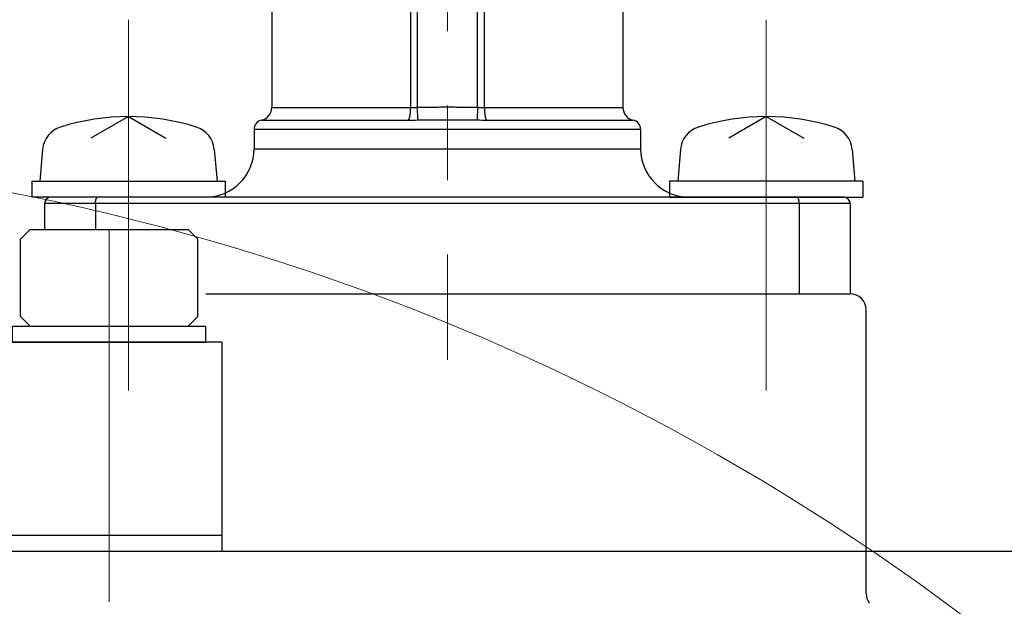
# Model space of a CAD drawing. Header units: millimetres. Extents: x 0 to 840, y 0 to 594.
# Tile 127 of 148: x 733 to 763, y 337 to 355. Entities that reach past the tile are written whole.
import ezdxf

# ---------------------------------------------------------------- set-up
doc = ezdxf.new("R2010")
doc.units = ezdxf.units.MM
doc.header["$LTSCALE"] = 0.36378
doc.linetypes.add('CENTER', pattern=[50.8, 31.75, -6.35, 6.35, -6.35])
doc.layers.add('NoLayerName_001', color=7, linetype='Continuous')
doc.layers.add('NoLayerName_003', color=7, linetype='Continuous')
doc.styles.get("Standard").update_dxf_attribs({"font": 'txt', "bigfont": 'extfont2'})
doc.dimstyles.get("Standard").update_dxf_attribs({"dimtxt": 2.5, "dimasz": 2.5, "dimexe": 1, "dimexo": 1, "dimtad": 1, "dimdec": 3, "dimzin": 0, "dimdsep": 46, "dimtxsty": 'Standard', "dimcen": 2.5, "dimadec": 3, "dimazin": 0, "dimtfac": 0.75, "dimtdec": 3, "dimtmove": 0, "dimatfit": 3, "dimfxl": 1, "dimarcsym": 0})

# ---------------------------------------------------------------- blocks, each defined once
blk = doc.blocks.new('_OPEN30')
at = {"color": 0, "linetype": 'ByBlock', "lineweight": -2}
for p, q in [((-1, 0.267949), (0, 0)), ((0, 0), (-1, -0.267949)), ((0, 0), (-1, 0))]:
    blk.add_line(p, q, dxfattribs=at)
blk = doc.blocks.new('*D53')
at = {"layer": 'Defpoints', "color": 0}
for p in [(661.153, 322.769), (775.859, 234.069)]:
    blk.add_point(p, dxfattribs=at)
at = {"layer": 'NoLayerName_001', "color": 0, "linetype": 'Continuous', "lineweight": 13}
blk.add_line((773.486, 235.905), (663.527, 320.934), dxfattribs=at)
blk.add_arc((718.506, 278.419), 72.5, 320.70541, 126.8628, dxfattribs=at)
at = {"layer": 'NoLayerName_001', "color": 0, "lineweight": 13, "xscale": 3, "yscale": 3, "zscale": 3}
for p, rotation in [((661.153, 322.769), 142.28603269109), ((775.859, 234.069), 322.28603269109)]:
    blk.add_blockref('_OPEN30', p, dxfattribs=dict(at, rotation=rotation))
at = {"layer": 'NoLayerName_001', "color": 0, "lineweight": 13, "insert": (753.983, 257.938), "char_height": 7, "attachment_point": 5, "rotation": 322.286}
blk.add_mtext('\\W0.8000;%%c145', dxfattribs=at)
blk = doc.blocks.new('*D55')
at = {"layer": 'Defpoints', "color": 0}
for p in [(658.506, 410.719), (658.506, 332.419), (778.506, 332.419)]:
    blk.add_point(p, dxfattribs=at)
at = {"layer": 'NoLayerName_001', "color": 0, "linetype": 'Continuous', "lineweight": 13}
for p, q in [((658.506, 334.419), (658.506, 412.719)), ((778.506, 334.419), (778.506, 412.719)), ((775.506, 410.719), (661.506, 410.719))]:
    blk.add_line(p, q, dxfattribs=at)
at = {"layer": 'NoLayerName_001', "color": 0, "lineweight": 13, "xscale": 3, "yscale": 3, "zscale": 3, "rotation": 180}
blk.add_blockref('_OPEN30', (658.506, 410.719), dxfattribs=at)
at = {"layer": 'NoLayerName_001', "color": 0, "lineweight": 13, "xscale": 3, "yscale": 3, "zscale": 3}
blk.add_blockref('_OPEN30', (778.506, 410.719), dxfattribs=at)
at = {"layer": 'NoLayerName_001', "color": 0, "lineweight": 13, "insert": (718.506, 416.219), "char_height": 7, "attachment_point": 5}
blk.add_mtext('\\W0.8000;120', dxfattribs=at)
blk = doc.blocks.new('JZB_0022')
at = {"layer": 'NoLayerName_001', "color": 8, "linetype": 'CENTER', "lineweight": 13}
blk.add_line((3, 0), (3, 1.7), dxfattribs=at)
at = {"layer": 'NoLayerName_001', "color": 7, "linetype": 'Continuous', "lineweight": 25}
for p, q in [((0, 0.6), (0, 1.1)), ((0, 1.1), (6, 1.1)), ((6, 0.6), (6, 1.1)), ((0, 0.6), (6, 0.6))]:
    blk.add_line(p, q, dxfattribs=at)

msp = doc.modelspace()

# ---------------------------------------------------------------- linework, layer by layer
at = {"layer": 'NoLayerName_001', "color": 8, "linetype": 'Continuous', "lineweight": 25}
for p, q in [((745.0682, 363.119), (745.0682, 352.2076)), ((746.9444, 352.2076), (746.9444, 363.119)), ((744.8574, 362.819), (744.8574, 352.2028)), ((747.1552, 352.2028), (747.1552, 362.819)), ((740.5563, 352.2028), (744.8574, 352.2028)), ((745.0682, 352.2076), (745.0798, 351.8141)), ((746.9444, 352.2076), (746.9328, 351.8141)), ((747.1552, 352.2028), (751.4563, 352.2028)), ((740.242, 351.8121), (744.7912, 351.8121)), ((747.2215, 351.8121), (751.7706, 351.8121)), ((752.0063, 351.519), (740.0063, 351.519)), ((740.0063, 350.919), (752.0063, 350.919)), ((746.0063, 349.219), (733.5063, 349.219)), ((758.5063, 349.219), (746.0063, 349.219))]:
    msp.add_line(p, q, dxfattribs=at)
at = {"layer": 'NoLayerName_001', "color": 7, "linetype": 'Continuous', "lineweight": 25}
for p, q in [((751.4563, 355.619), (751.4563, 352.2028)), ((740.5563, 355.2239), (740.5563, 352.2028)), ((736.1063, 351.919), (734.9434, 351.2476)), ((736.1063, 351.919), (737.2692, 351.2476)), ((755.9063, 351.919), (754.7434, 351.2476)), ((755.9063, 351.919), (757.0692, 351.2476)), ((740.0063, 351.519), (740.0063, 350.919)), ((752.0063, 351.519), (752.0063, 350.919)), ((733.4422, 350.9009), (733.3563, 349.919)), ((738.7704, 350.9009), (738.8563, 349.919)), ((753.2422, 350.9009), (753.1563, 349.919)), ((758.5704, 350.9009), (758.6563, 349.919)), ((733.1063, 349.919), (733.1063, 349.419)), ((733.1063, 349.919), (739.1063, 349.919)), ((739.1063, 349.919), (739.1063, 349.419)), ((752.9063, 349.919), (752.9063, 349.419)), ((758.9063, 349.919), (752.9063, 349.919)), ((758.9063, 349.919), (758.9063, 349.419)), ((746.0063, 349.419), (733.1063, 349.419)), ((758.3063, 349.419), (746.0063, 349.419)), ((752.9063, 349.419), (758.9063, 349.419)), ((733.5063, 349.219), (733.5063, 348.4188)), ((735.0834, 349.219), (735.0834, 348.4188)), ((756.9292, 349.219), (756.9292, 346.419)), ((758.5063, 349.219), (758.5063, 346.419)), ((732.7563, 348.1188), (733.0563, 348.4188)), ((732.7563, 345.7188), (732.7563, 348.1188)), ((733.0563, 348.4188), (737.9563, 348.4188)), ((738.2563, 348.1188), (737.9563, 348.4188)), ((738.2563, 345.7188), (738.2563, 348.1188)), ((738.5063, 346.419), (758.5063, 346.419)), ((733.0563, 345.4188), (732.7563, 345.7188)), ((737.9563, 345.4188), (738.2563, 345.7188)), ((759.0063, 337.1143), (759.0063, 345.919)), ((739.0063, 338.919), (698.0063, 338.919)), ((772.5063, 338.419), (664.5063, 338.419)), ((737.5063, 338.419), (699.5063, 338.419)), ((763.0062, 338.419), (732.5062, 338.419))]:
    msp.add_line(p, q, dxfattribs=at)
at = {"layer": 'NoLayerName_001', "color": 2, "linetype": 'CENTER', "lineweight": 13}
for p, q in [((736.1063, 343.419), (736.1063, 354.919)), ((755.9063, 343.419), (755.9063, 354.919)), ((735.5063, 336.8584), (735.5063, 349.8365))]:
    msp.add_line(p, q, dxfattribs=at)
at = {"layer": 'NoLayerName_001', "color": 190, "linetype": 'Continuous', "lineweight": 25}
for q in [(731.5063, 344.9188), (739.0063, 338.419)]:
    msp.add_line((739.0063, 344.9188), q, dxfattribs=at)
at = {"layer": 'NoLayerName_001', "color": 7, "linetype": 'Continuous', "lineweight": 25}
for centre, radius, start, end in [((740.1563, 352.2028), 0.4, 282.37372, 0), ((751.8563, 352.2028), 0.4, 180, 257.62626), ((736.1063, 344.919), 7, 72.47322, 107.52678), ((740.3063, 351.519), 0.3, 102.37349, 180), ((751.7063, 351.519), 0.3, 0, 77.62653), ((755.9063, 344.919), 7, 72.47322, 107.52678), ((734.2392, 350.8312), 0.8, 107.52678, 175), ((737.9735, 350.8312), 0.8, 5, 72.47322), ((754.0392, 350.8312), 0.8, 107.52678, 175), ((757.7735, 350.8312), 0.8, 5, 72.47322), ((738.5063, 350.919), 1.5, 270, 0), ((753.5063, 350.919), 1.5, 180, 270), ((733.7063, 349.219), 0.2, 90, 180), ((758.3063, 349.219), 0.2, 0, 90), ((758.5063, 345.919), 0.5, 0, 90), ((759.5063, 337.1143), 0.5, 180, 214.77194)]:
    msp.add_arc(centre, radius, start, end, dxfattribs=at)
at = {"layer": 'NoLayerName_001', "color": 8, "linetype": 'Continuous', "lineweight": 25}
for centre, radius, start, end in [((744.7864, 372.6366), 20.8246, 270.01321, 270.80742), ((747.2423, 374.8741), 23.062, 269.23111, 269.94827)]:
    msp.add_arc(centre, radius, start, end, dxfattribs=at)
for points, knots in [([(744.8574, 352.2028), (744.8574, 352.1994), (744.8574, 352.1928), (744.8573, 352.1827), (744.8572, 352.1727), (744.857, 352.1627), (744.8568, 352.1527), (744.8565, 352.1426), (744.8561, 352.1326), (744.8557, 352.1226), (744.8553, 352.1126), (744.8548, 352.1026), (744.8542, 352.0926), (744.8535, 352.0826), (744.8529, 352.0726), (744.8521, 352.0626), (744.8513, 352.0526), (744.8504, 352.0426), (744.8495, 352.0326), (744.8484, 352.0226), (744.8474, 352.0127), (744.8462, 352.0027), (744.8449, 351.9927), (744.8436, 351.9828), (744.8422, 351.9729), (744.8406, 351.963), (744.839, 351.9531), (744.8373, 351.9432), (744.8355, 351.9334), (744.8335, 351.9235), (744.8314, 351.9137), (744.8292, 351.904), (744.8268, 351.8942), (744.8242, 351.8845), (744.8215, 351.8749), (744.8184, 351.8653), (744.8152, 351.8559), (744.8115, 351.8465), (744.8075, 351.8373), (744.8043, 351.8314), (744.8028, 351.8284)], [0, 0, 0, 0, 0.01002261, 0.02004549, 0.03006865, 0.04009207, 0.05011579, 0.06013982, 0.0701642, 0.08018896, 0.09021416, 0.10023985, 0.11026612, 0.12029302, 0.13032065, 0.14034907, 0.15037799, 0.16040697, 0.17043564, 0.18046372, 0.19049099, 0.20051731, 0.21054264, 0.22056702, 0.23059058, 0.24061356, 0.25063628, 0.2606591, 0.27068207, 0.28070545, 0.29072993, 0.30075672, 0.31078653, 0.32081603, 0.33084194, 0.34086304, 0.35088041, 0.36089895, 0.37093309, 0.38100781, 0.38100781, 0.38100781, 0.38100781]), ([(744.8574, 352.2028), (744.861, 352.2028), (744.868, 352.2028), (744.8785, 352.2028), (744.8891, 352.2029), (744.8996, 352.203), (744.9102, 352.2031), (744.9207, 352.2033), (744.9312, 352.2034), (744.9418, 352.2036), (744.9523, 352.2038), (744.9629, 352.2041), (744.9734, 352.2044), (744.9839, 352.2046), (744.9945, 352.2049), (745.0085, 352.2054), (745.0261, 352.206), (745.0472, 352.2067), (745.0612, 352.2073), (745.0682, 352.2076)], [0, 0, 0, 0, 0.01054337, 0.02108676, 0.03163018, 0.04217363, 0.0527171, 0.0632606, 0.07380413, 0.08434771, 0.09489136, 0.10543507, 0.11597885, 0.12652268, 0.13706655, 0.14761045, 0.16869823, 0.18978579, 0.21087285, 0.21087285, 0.21087285, 0.21087285]), ([(745.0682, 352.2076), (745.0839, 352.208), (745.1151, 352.2089), (745.162, 352.2101), (745.2089, 352.2112), (745.2558, 352.2121), (745.3027, 352.2129), (745.3653, 352.2138), (745.4434, 352.2148), (745.5372, 352.2157), (745.6311, 352.2163), (745.7405, 352.2168), (745.8656, 352.2172), (745.9594, 352.2172), (746.0063, 352.2173)], [0, 0, 0, 0, 0.04690771, 0.09381543, 0.14072338, 0.18763166, 0.23454034, 0.28144941, 0.37526828, 0.46908707, 0.56290436, 0.6567204, 0.79744336, 0.93816637, 0.93816637, 0.93816637, 0.93816637]), ([(746.0063, 352.2173), (746.0532, 352.2172), (746.147, 352.2172), (746.2721, 352.2168), (746.3816, 352.2163), (746.4754, 352.2157), (746.5692, 352.2148), (746.6474, 352.2138), (746.7099, 352.2129), (746.7568, 352.2121), (746.8037, 352.2112), (746.8506, 352.2101), (746.8975, 352.2089), (746.9288, 352.208), (746.9444, 352.2076)], [0, 0, 0, 0, 0.14072301, 0.28144598, 0.37526201, 0.4690793, 0.56289809, 0.65671696, 0.70362602, 0.7505347, 0.79744299, 0.84435093, 0.89125866, 0.93816636, 0.93816636, 0.93816636, 0.93816636]), ([(746.9444, 352.2076), (746.9514, 352.2073), (746.9655, 352.2067), (746.983, 352.2061), (746.9971, 352.2056), (747.0076, 352.2053), (747.0182, 352.2049), (747.0287, 352.2046), (747.0392, 352.2044), (747.0498, 352.2041), (747.0603, 352.2038), (747.0709, 352.2036), (747.0814, 352.2034), (747.092, 352.2033), (747.1025, 352.2031), (747.113, 352.203), (747.1236, 352.2029), (747.1341, 352.2028), (747.1447, 352.2028), (747.1517, 352.2028), (747.1552, 352.2028)], [0, 0, 0, 0, 0.02108645, 0.04217299, 0.05271643, 0.06326005, 0.07380383, 0.08434773, 0.09489169, 0.1054357, 0.11597971, 0.1265237, 0.13706764, 0.14761152, 0.15815532, 0.16869902, 0.17924263, 0.18978613, 0.20032953, 0.21087283, 0.21087283, 0.21087283, 0.21087283]), ([(747.1552, 352.2028), (747.1552, 352.1994), (747.1552, 352.1928), (747.1553, 352.1827), (747.1554, 352.1727), (747.1556, 352.1627), (747.1559, 352.1527), (747.1562, 352.1426), (747.1565, 352.1326), (747.1569, 352.1226), (747.1574, 352.1126), (747.1579, 352.1026), (747.1585, 352.0926), (747.1591, 352.0826), (747.1598, 352.0726), (747.1605, 352.0626), (747.1614, 352.0526), (747.1622, 352.0426), (747.1632, 352.0326), (747.1642, 352.0226), (747.1653, 352.0127), (747.1665, 352.0027), (747.1677, 351.9927), (747.1691, 351.9828), (747.1705, 351.9729), (747.172, 351.963), (747.1736, 351.9531), (747.1754, 351.9432), (747.1772, 351.9334), (747.1791, 351.9235), (747.1812, 351.9137), (747.1835, 351.904), (747.1858, 351.8942), (747.1884, 351.8845), (747.1912, 351.8749), (747.1942, 351.8653), (747.1975, 351.8559), (747.2011, 351.8465), (747.2051, 351.8373), (747.2083, 351.8314), (747.2098, 351.8284)], [0, 0, 0, 0, 0.01002261, 0.02004549, 0.03006865, 0.04009207, 0.05011579, 0.06013982, 0.0701642, 0.08018896, 0.09021416, 0.10023985, 0.11026612, 0.12029302, 0.13032065, 0.14034907, 0.15037799, 0.16040697, 0.17043564, 0.18046372, 0.19049099, 0.20051731, 0.21054264, 0.22056702, 0.23059058, 0.24061356, 0.25063628, 0.2606591, 0.27068207, 0.28070545, 0.29072993, 0.30075672, 0.31078653, 0.32081603, 0.33084194, 0.34086304, 0.35088041, 0.36089895, 0.37093309, 0.38100781, 0.38100781, 0.38100781, 0.38100781]), ([(744.8028, 351.8284), (744.801, 351.8255), (744.7979, 351.8196), (744.7933, 351.8147), (744.7912, 351.8121)], [0, 0, 0, 0, 0.010072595, 0.020086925, 0.020086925, 0.020086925, 0.020086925]), ([(745.0798, 351.8141), (745.1107, 351.8145), (745.1725, 351.8153), (745.2651, 351.8161), (745.3732, 351.8169), (745.5122, 351.8175), (745.7129, 351.8181), (745.8828, 351.8183), (745.9909, 351.8183), (746.0063, 351.8183)], [0, 0, 0, 0, 0.09265009, 0.18530035, 0.27795091, 0.4169271, 0.60222807, 0.88017835, 0.92650341, 0.92650341, 0.92650341, 0.92650341]), ([(746.0063, 351.8183), (746.099, 351.8182), (746.2534, 351.8182), (746.4541, 351.8177), (746.5931, 351.8171), (746.7012, 351.8164), (746.7938, 351.8157), (746.8711, 351.8149), (746.9174, 351.8143), (746.9328, 351.8141)], [0, 0, 0, 0, 0.27795025, 0.46325095, 0.60222714, 0.69487784, 0.78752824, 0.88017838, 0.92650344, 0.92650344, 0.92650344, 0.92650344]), ([(747.2098, 351.8284), (747.2116, 351.8255), (747.2148, 351.8196), (747.2194, 351.8147), (747.2215, 351.8121)], [0, 0, 0, 0, 0.010072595, 0.020086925, 0.020086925, 0.020086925, 0.020086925])]:
    msp.add_open_spline(points, degree=3, knots=knots, dxfattribs=at)
at = {"layer": 'NoLayerName_001', "color": 7, "linetype": 'Continuous', "lineweight": 25}
for points, knots in [([(735.0834, 349.219), (735.0834, 349.2207), (735.0834, 349.2241), (735.0835, 349.2291), (735.0836, 349.2342), (735.0838, 349.2392), (735.084, 349.2443), (735.0843, 349.2493), (735.0846, 349.2544), (735.0849, 349.2594), (735.0853, 349.2645), (735.0858, 349.2695), (735.0863, 349.2745), (735.0869, 349.2795), (735.0875, 349.2845), (735.0882, 349.2895), (735.089, 349.2945), (735.0898, 349.2995), (735.0906, 349.3045), (735.0915, 349.3095), (735.0925, 349.3144), (735.0935, 349.3194), (735.0946, 349.3243), (735.0958, 349.3292), (735.0971, 349.3341), (735.0984, 349.339), (735.0998, 349.3438), (735.1013, 349.3486), (735.1029, 349.3534), (735.1046, 349.3582), (735.1063, 349.3629), (735.1082, 349.3676), (735.1102, 349.3723), (735.1124, 349.3768), (735.1146, 349.3813), (735.1171, 349.3858), (735.1196, 349.3901), (735.1224, 349.3944), (735.1253, 349.3985), (735.1285, 349.4024), (735.1309, 349.4048), (735.132, 349.4061)], [0, 0, 0, 0, 0.00504769, 0.01009709, 0.01514791, 0.02019983, 0.02525261, 0.03030597, 0.0353597, 0.04041358, 0.04546743, 0.05052108, 0.05557441, 0.06062729, 0.06567964, 0.0707314, 0.07578253, 0.08083302, 0.08588284, 0.09093196, 0.09598043, 0.10102839, 0.10607612, 0.11112397, 0.11617244, 0.12122166, 0.12627115, 0.13132056, 0.13636989, 0.14141945, 0.14646989, 0.15152166, 0.15657353, 0.1616247, 0.16667554, 0.17172767, 0.17678339, 0.18184003, 0.18689505, 0.1919513, 0.19701749, 0.19701749, 0.19701749, 0.19701749]), ([(756.8806, 349.4061), (756.8794, 349.4072), (756.877, 349.4096), (756.8729, 349.4127), (756.8686, 349.4153), (756.8639, 349.4174), (756.859, 349.4188), (756.8556, 349.4189), (756.8539, 349.419)], [0, 0, 0, 0, 0.005072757, 0.010138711, 0.015210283, 0.020314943, 0.025412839, 0.030469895, 0.030469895, 0.030469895, 0.030469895]), ([(756.9292, 349.219), (756.9292, 349.2207), (756.9292, 349.2241), (756.9292, 349.2291), (756.929, 349.2342), (756.9289, 349.2392), (756.9287, 349.2443), (756.9284, 349.2493), (756.9281, 349.2544), (756.9277, 349.2594), (756.9273, 349.2645), (756.9268, 349.2695), (756.9263, 349.2745), (756.9257, 349.2795), (756.9251, 349.2845), (756.9244, 349.2895), (756.9237, 349.2945), (756.9229, 349.2995), (756.922, 349.3045), (756.9211, 349.3095), (756.9202, 349.3144), (756.9191, 349.3194), (756.918, 349.3243), (756.9168, 349.3292), (756.9156, 349.3341), (756.9142, 349.339), (756.9128, 349.3438), (756.9113, 349.3486), (756.9098, 349.3534), (756.9081, 349.3582), (756.9063, 349.3629), (756.9044, 349.3676), (756.9024, 349.3723), (756.9003, 349.3768), (756.898, 349.3813), (756.8956, 349.3858), (756.893, 349.3901), (756.8903, 349.3944), (756.8873, 349.3985), (756.8841, 349.4024), (756.8818, 349.4048), (756.8806, 349.4061)], [0, 0, 0, 0, 0.00504769, 0.01009709, 0.01514791, 0.02019983, 0.02525261, 0.03030597, 0.0353597, 0.04041358, 0.04546743, 0.05052108, 0.05557441, 0.06062729, 0.06567964, 0.0707314, 0.07578253, 0.08083302, 0.08588284, 0.09093196, 0.09598043, 0.10102839, 0.10607612, 0.11112397, 0.11617244, 0.12122166, 0.12627115, 0.13132056, 0.13636989, 0.14141945, 0.14646989, 0.15152166, 0.15657353, 0.1616247, 0.16667554, 0.17172767, 0.17678339, 0.18184003, 0.18689505, 0.1919513, 0.19701749, 0.19701749, 0.19701749, 0.19701749])]:
    msp.add_open_spline(points, degree=3, knots=knots, dxfattribs=at)
at = {"layer": 'NoLayerName_003', "color": 2, "linetype": 'CENTER', "lineweight": 13}
msp.add_line((746.0063, 366.119), (746.0063, 344.369), dxfattribs=at)
msp.add_line((746.0063, 366.119), (746.0063, 344.369), dxfattribs=at)

# ---------------------------------------------------------------- block references
at = {"layer": 'NoLayerName_001'}
msp.add_blockref('JZB_0022', (732.5063, 344.3188), dxfattribs=at)

# ---------------------------------------------------------------- dimensions: what is measured, and where the dimension line sits
at = {"layer": 'NoLayerName_001', "color": 3, "linetype": 'Continuous', "lineweight": 13}
dim = msp.add_linear_dim(base=(658.5063, 410.7188), p1=(778.5063, 332.419), p2=(658.5063, 332.419), angle=180, text='\\W0.8000;<>', dimstyle='Standard', override={"dimtxt": 7, "dimasz": 3, "dimexe": 2, "dimexo": 2, "dimgap": 2, "dimzin": 8, "dimblk": 'OPEN30', "dimclrd": 0, "dimclre": 0, "dimclrt": 0, "dimtp": 0, "dimtm": 0, "dimlwd": 13, "dimlwe": 13}, dxfattribs=at)
dim.commit()
dim.dimension.update_dxf_attribs({"geometry": '*D55', "text_midpoint": (718.5063, 410.7188), "dimtype": 160})
dim = msp.add_diameter_dim_2p(p1=(661.1534, 322.7687), p2=(775.8592, 234.0693), text='\\W0.8000;<>', dimstyle='Standard', override={"dimtxt": 7, "dimasz": 3, "dimexe": 2, "dimexo": 2, "dimgap": 2, "dimzin": 8, "dimblk": 'OPEN30', "dimclrd": 0, "dimclre": 0, "dimclrt": 0, "dimtp": 0, "dimtm": 0, "dimatfit": 2, "dimlwd": 13, "dimlwe": 13}, dxfattribs=at)
dim.commit()
dim.dimension.update_dxf_attribs({"geometry": '*D53', "text_midpoint": (750.619, 253.587), "dimtype": 163})

doc.saveas('drawing.dxf')
